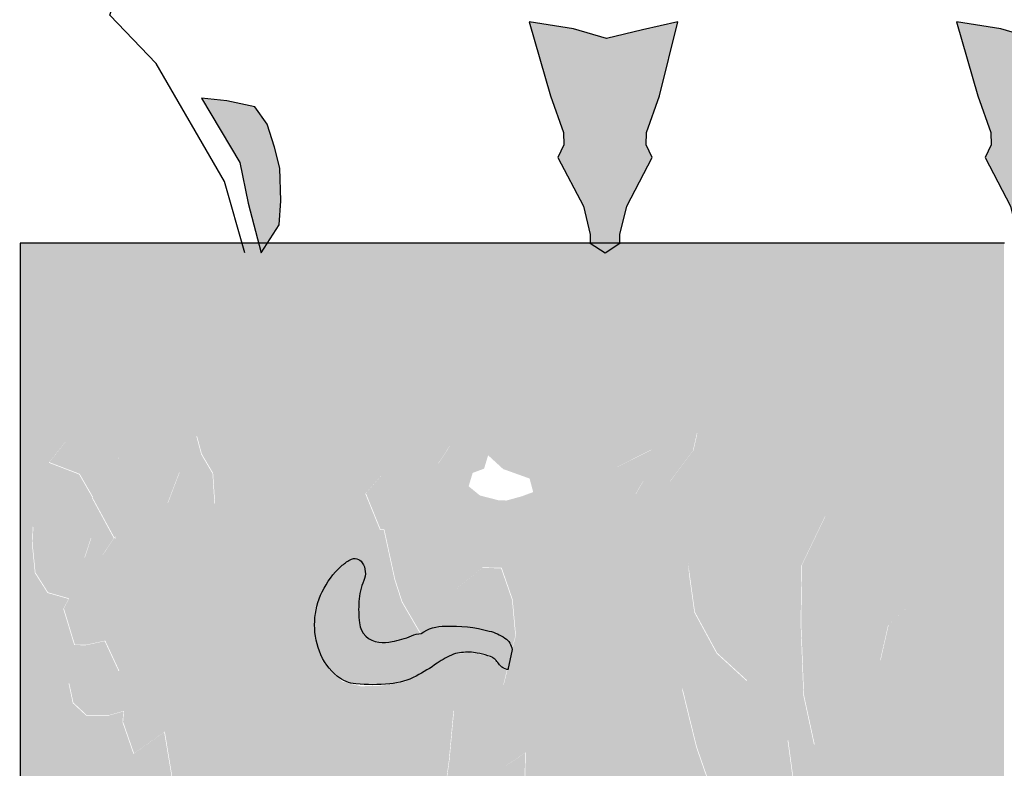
# Model space of a CAD drawing. Extents: x 0 to 182, y 0 to 263.
# Tile 2 of 249: x 20.47 to 27.04, y 125.04 to 130.04. Entities that reach past the tile are written whole.
import ezdxf

# ---------------------------------------------------------------- set-up
doc = ezdxf.new("R2010")
doc.units = 0
doc.header["$LTSCALE"] = 10
doc.layers.get('0').update_dxf_attribs({"linetype": 'CONTINUOUS'})
for name, color, linetype in [('W_013', 8, 'CONTINUOUS'), ('W_GELB', 50, 'CONTINUOUS'), ('W_ROT', 10, 'CONTINUOUS'), ('W_SCHWARZ', 1, 'CONTINUOUS')]:
    doc.layers.add(name, color=color, linetype=linetype)

# ---------------------------------------------------------------- blocks, each defined once
blk = doc.blocks.new('SZBG_COL2')
at = {"layer": 'W_013'}
h = blk.add_hatch(color=256, dxfattribs=at)
h.paths.add_polyline_path([(-0.2893667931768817, 1.04677686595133), (-0.2942155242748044, 1.053505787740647), (-0.3052596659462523, 1.055928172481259), (-0.3152541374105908, 1.056939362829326), (-0.3001415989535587, 1.031704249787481), (-0.2968404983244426, 1.015704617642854), (-0.2927636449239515, 0.999999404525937), (-0.2893924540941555, 0.9999994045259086), (-0.2847342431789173, 1.007275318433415), (-0.2840366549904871, 1.016685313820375), (-0.2843854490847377, 1.029406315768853), (-0.286478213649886, 1.037770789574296)])
h.paths.add_polyline_path([(-0.135458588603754, 1.057922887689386), (-0.1281845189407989, 1.086996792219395), (-0.1420696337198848, 1.083843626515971), (-0.1562703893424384, 1.080375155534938), (-0.169208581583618, 1.084159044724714), (-0.1865651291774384, 1.086996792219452), (-0.1781827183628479, 1.057922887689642), (-0.1730898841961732, 1.043463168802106), (-0.1730107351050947, 1.038613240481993), (-0.1753497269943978, 1.033725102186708), (-0.1653196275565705, 1.01450279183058), (-0.1625985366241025, 1.003400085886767), (-0.1626558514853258, 0.999999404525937), (-0.1509854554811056, 0.9999994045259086), (-0.1510427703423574, 1.003400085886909), (-0.1483216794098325, 1.014502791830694), (-0.1382915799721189, 1.033725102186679), (-0.1406305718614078, 1.038613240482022), (-0.1405514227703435, 1.043463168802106)])
h.paths.add_polyline_path([(0.03223605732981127, 1.057922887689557), (0.03951012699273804, 1.086996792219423), (0.02562501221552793, 1.083843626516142), (0.01142425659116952, 1.080375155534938), (-0.001513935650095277, 1.084159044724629), (-0.01887048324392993, 1.086996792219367), (-0.01048807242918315, 1.057922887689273), (-0.005395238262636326, 1.043463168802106), (-0.00531608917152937, 1.038613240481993), (-0.00765508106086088, 1.033725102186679), (0.002375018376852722, 1.014502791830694), (0.005096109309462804, 1.003400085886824), (0.005038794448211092, 0.999999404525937), (0.0167091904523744, 0.9999994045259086), (0.01665187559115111, 1.003400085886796), (0.01937296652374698, 1.014502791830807), (0.02940306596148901, 1.033725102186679), (0.02706407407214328, 1.038613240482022), (0.02714322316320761, 1.043463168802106)])
h.paths.add_polyline_path([(0.1890135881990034, 1.057922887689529), (0.1973959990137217, 1.086996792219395), (0.1800394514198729, 1.084159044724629), (0.1671012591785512, 1.080375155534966), (0.1529005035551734, 1.083843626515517), (0.1390153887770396, 1.086996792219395), (0.1462894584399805, 1.057922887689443), (0.1513822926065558, 1.043463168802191), (0.1514614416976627, 1.03861324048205), (0.1491224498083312, 1.033725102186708), (0.1591525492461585, 1.01450279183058), (0.1618736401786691, 1.003400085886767), (0.1618163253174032, 0.9999994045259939), (0.1734867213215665, 0.9999994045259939), (0.173429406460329, 1.003400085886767), (0.1761504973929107, 1.014502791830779), (0.1861805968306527, 1.033725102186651), (0.1838416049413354, 1.038613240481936), (0.1839207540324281, 1.043463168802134)])
h.paths.add_polyline_path([(0.3109724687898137, 1.031704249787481), (0.3260850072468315, 1.056939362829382), (0.3160905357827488, 1.055928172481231), (0.3050463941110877, 1.053505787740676), (0.3001976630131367, 1.046776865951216), (0.2973090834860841, 1.03777078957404), (0.2952163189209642, 1.029406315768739), (0.2948675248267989, 1.016685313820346), (0.2955651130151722, 1.007275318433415), (0.3002233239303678, 0.9999994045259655), (0.3035945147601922, 0.9999994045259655), (0.307671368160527, 1.015704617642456)])
h = blk.add_hatch(color=256, dxfattribs=at)
h.paths.add_polyline_path([(-0.1365233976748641, 0.7460912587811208), (-0.131847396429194, 0.7601047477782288), (-0.1201926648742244, 0.7404739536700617), (-0.1068448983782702, 0.7349161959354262), (-0.1023687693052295, 0.7348288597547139), (-0.09786912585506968, 0.7365001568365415), (-0.09771628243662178, 0.747075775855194), (-0.1035562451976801, 0.7560098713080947), (-0.1063124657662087, 0.7719348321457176), (-0.1122044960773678, 0.7773417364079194), (-0.1181452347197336, 0.7792254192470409), (-0.1240103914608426, 0.7863969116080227), (-0.1267145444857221, 0.8058470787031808), (-0.1264357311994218, 0.8252376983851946), (-0.1208006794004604, 0.8022027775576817), (-0.1164992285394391, 0.7897712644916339), (-0.1076275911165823, 0.7843048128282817), (-0.103127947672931, 0.7859780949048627), (-0.1013576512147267, 0.805338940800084), (-0.1056036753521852, 0.8212916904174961), (-0.1159197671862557, 0.830315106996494), (-0.121682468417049, 0.844537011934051), (-0.1242354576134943, 0.8745627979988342), (-0.1215313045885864, 0.8551126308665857), (-0.1128091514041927, 0.8390685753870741), (-0.1010284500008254, 0.8282527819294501), (-0.09794134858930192, 0.8352456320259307), (-0.1022931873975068, 0.8441479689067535), (-0.1050225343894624, 0.8618355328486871), (-0.1077014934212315, 0.8830483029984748), (-0.1134390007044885, 0.8990328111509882), (-0.1117728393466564, 0.9113412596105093), (-0.1116703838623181, 0.9183916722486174), (-0.1205185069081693, 0.9256227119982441), (-0.1221124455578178, 0.9186020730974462), (-0.1312410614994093, 0.9064424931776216), (-0.1416797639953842, 0.9066509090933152), (-0.1447399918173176, 0.9014226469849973), (-0.1491892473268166, 0.9032765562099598), (-0.143120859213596, 0.9102058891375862), (-0.1491119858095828, 0.9085643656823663), (-0.152044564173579, 0.9121491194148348), (-0.1385187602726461, 0.9189315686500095), (-0.1339452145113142, 0.925892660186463), (-0.1292406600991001, 0.9416687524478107), (-0.1472157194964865, 0.9367382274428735), (-0.1561914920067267, 0.9351542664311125), (-0.1561159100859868, 0.940444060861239), (-0.160539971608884, 0.9440566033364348), (-0.172498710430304, 0.9425341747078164), (-0.1891082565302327, 0.9287628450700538), (-0.1965404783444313, 0.9306723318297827), (-0.2085496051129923, 0.9256227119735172), (-0.2175740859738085, 0.9205155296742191), (-0.2221509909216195, 0.9135544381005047), (-0.2355508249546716, 0.9155869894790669), (-0.2446021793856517, 0.9087152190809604), (-0.2506672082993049, 0.9017819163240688), (-0.2449028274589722, 0.8875619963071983), (-0.2434130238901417, 0.887532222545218), (-0.2392173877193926, 0.8680522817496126), (-0.2363587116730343, 0.8591777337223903), (-0.2290776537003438, 0.8466886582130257), (-0.2247325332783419, 0.8532972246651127), (-0.2154006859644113, 0.8640487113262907), (-0.2048309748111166, 0.8726533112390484), (-0.1973769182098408, 0.8725024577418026), (-0.1930788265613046, 0.8600749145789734), (-0.1917872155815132, 0.845940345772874), (-0.1933174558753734, 0.8403255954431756), (-0.1949261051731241, 0.832490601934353), (-0.194939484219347, 0.8324254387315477), (-0.1951028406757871, 0.8324795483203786), (-0.1965404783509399, 0.8266430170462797), (-0.2085747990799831, 0.8198288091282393), (-0.2160842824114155, 0.8164544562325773), (-0.21785457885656, 0.797093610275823), (-0.21952241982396, 0.7847851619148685), (-0.2120901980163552, 0.7828717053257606), (-0.2076140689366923, 0.7827823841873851), (-0.2030623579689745, 0.7879808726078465), (-0.1955041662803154, 0.794880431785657), (-0.194499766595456, 0.7955658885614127), (-0.18797116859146, 0.8000213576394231), (-0.1881995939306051, 0.7841559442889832), (-0.1958081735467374, 0.7737291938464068), (-0.236091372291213, 0.753810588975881), (-0.2408600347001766, 0.753473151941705), (-0.2330247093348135, 0.6757340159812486), (-0.2317582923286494, 0.6598388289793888), (-0.2274635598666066, 0.6474093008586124), (-0.2216739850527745, 0.6349499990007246), (-0.2110538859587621, 0.6470817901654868), (-0.2063795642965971, 0.6610932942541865), (-0.1588486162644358, 0.6460337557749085), (-0.1347816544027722, 0.6596582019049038), (-0.1274250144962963, 0.6524569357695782), (-0.1187549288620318, 0.6328876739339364), (-0.1098799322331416, 0.6274192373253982), (-0.1053802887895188, 0.629092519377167), (-0.1066685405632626, 0.6432251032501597), (-0.1124581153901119, 0.6556844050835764), (-0.108007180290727, 0.6538324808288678), (-0.1005766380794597, 0.6519190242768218), (-0.0989054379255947, 0.6642274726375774), (-0.1091207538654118, 0.6803013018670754), (-0.1164018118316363, 0.6927903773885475), (-0.1251239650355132, 0.7088344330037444), (-0.1308883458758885, 0.7230563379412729), (-0.1221124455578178, 0.7105374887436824), (-0.1192823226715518, 0.699902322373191), (-0.1089443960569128, 0.6926415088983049), (-0.1015860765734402, 0.6854402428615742), (-0.09559327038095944, 0.6870837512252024), (-0.1013576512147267, 0.7013056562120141), (-0.1056809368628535, 0.7119725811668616), (-0.1084623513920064, 0.726132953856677), (-0.1247410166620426, 0.7352774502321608)])
h.paths.add_polyline_path([(-0.1955041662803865, 0.8989137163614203), (-0.1984888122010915, 0.898975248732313), (-0.2059176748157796, 0.9008867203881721), (-0.2103434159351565, 0.9045012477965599), (-0.2087780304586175, 0.9097592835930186), (-0.2042783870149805, 0.9114325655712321), (-0.2027079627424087, 0.916692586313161), (-0.1968192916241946, 0.9112836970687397), (-0.1864276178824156, 0.9075500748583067), (-0.1850133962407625, 0.9022305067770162), (-0.1895130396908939, 0.9005572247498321)], flags=16)
for points in [[(-0.2991605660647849, 0.8498585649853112), (-0.3033813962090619, 0.8675739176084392), (-0.3001179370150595, 0.8869049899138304), (-0.3097748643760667, 0.8970281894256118), (-0.3098142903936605, 0.897017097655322), (-0.3098179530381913, 0.8970733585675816), (-0.3104071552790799, 0.8976910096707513), (-0.3193073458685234, 0.9013968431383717), (-0.3236575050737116, 0.9102991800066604), (-0.3283083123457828, 0.8980502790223), (-0.337332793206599, 0.8929411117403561), (-0.3490227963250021, 0.8836868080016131), (-0.3493923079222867, 0.8843662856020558), (-0.3539675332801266, 0.8774051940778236), (-0.3583428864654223, 0.8845469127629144), (-0.3645876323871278, 0.8652753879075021), (-0.3671209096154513, 0.8604715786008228), (-0.3691880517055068, 0.8565516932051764), (-0.364915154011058, 0.8423595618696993), (-0.3604407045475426, 0.8422682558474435), (-0.3529564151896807, 0.8438819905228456), (-0.3471685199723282, 0.8314246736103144), (-0.3468332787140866, 0.8260559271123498), (-0.3464614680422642, 0.8247379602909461), (-0.345634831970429, 0.816272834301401), (-0.3459558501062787, 0.8120042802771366), (-0.3416594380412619, 0.7995767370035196), (-0.3295982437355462, 0.8081515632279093), (-0.2845463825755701, 0.8284056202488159)], [(-0.04212326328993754, 0.7741757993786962), (-0.03747077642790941, 0.7864247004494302), (-0.03565177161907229, 0.8093107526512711), (-0.03671327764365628, 0.8393067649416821), (-0.03643446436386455, 0.8586973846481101), (-0.04551101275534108, 0.8500630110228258), (-0.04869553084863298, 0.8360197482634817), (-0.05279039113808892, 0.8625520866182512), (-0.04912382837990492, 0.9100848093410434), (-0.05814998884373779, 0.9049756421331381), (-0.07025989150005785, 0.8928775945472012), (-0.07948760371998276, 0.8736676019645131), (-0.0798151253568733, 0.850749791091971), (-0.07872842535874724, 0.8225183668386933), (-0.07453614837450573, 0.8030364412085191), (-0.08494965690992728, 0.8050094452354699), (-0.08090518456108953, 0.7749519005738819), (-0.07375009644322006, 0.7536498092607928), (-0.07693461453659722, 0.7396065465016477), (-0.08174162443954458, 0.7167820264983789), (-0.08204227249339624, 0.6956288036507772), (-0.07764508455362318, 0.6902496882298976), (-0.07006001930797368, 0.6989158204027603), (-0.0684173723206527, 0.7094616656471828), (-0.06515559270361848, 0.7287927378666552), (-0.05890916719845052, 0.748062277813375), (-0.05122668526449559, 0.7637768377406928)], [(-0.2685196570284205, 0.8016350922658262), (-0.2845463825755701, 0.8284056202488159), (-0.3295982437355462, 0.8081515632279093), (-0.3254781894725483, 0.7833818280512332), (-0.315289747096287, 0.7655453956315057), (-0.3227488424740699, 0.7656942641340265), (-0.3331892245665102, 0.7659026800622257), (-0.3392576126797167, 0.758973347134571), (-0.3289935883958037, 0.7464247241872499), (-0.326136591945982, 0.7375501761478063), (-0.3127619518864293, 0.7337550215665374), (-0.302294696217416, 0.735309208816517), (-0.294862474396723, 0.7333957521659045), (-0.2964782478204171, 0.7246125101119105), (-0.2996157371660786, 0.7140964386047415), (-0.2906147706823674, 0.7174410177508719), (-0.2408600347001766, 0.753473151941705), (-0.2540314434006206, 0.7713691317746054)]]:
    blk.add_hatch(color=256, dxfattribs=at).paths.add_polyline_path(points)
at = {"layer": 'W_GELB'}
h = blk.add_hatch(color=256, dxfattribs=at)
edge = h.paths.add_edge_path()
edge.add_line((-0.0002375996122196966, 0.999782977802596), (-0.386545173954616, 0.9997829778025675))
edge.add_line((-0.386545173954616, 0.9997829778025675), (-0.3865451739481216, 0.7288653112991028))
edge.add_line((-0.38654517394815, 0.7288653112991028), (-0.2958936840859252, 0.7288653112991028))
edge.add_line((-0.2958936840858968, 0.7288653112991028), (-0.2951000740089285, 0.7331793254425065))
edge.add_line((-0.2951000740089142, 0.733179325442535), (-0.3025322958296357, 0.7350927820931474))
edge.add_line((-0.3025322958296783, 0.7350927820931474), (-0.3129995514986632, 0.7335385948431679))
edge.add_line((-0.3129995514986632, 0.7335385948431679), (-0.3263741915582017, 0.7373337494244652))
edge.add_line((-0.3263741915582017, 0.7373337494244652), (-0.3292311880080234, 0.7462082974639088))
edge.add_line((-0.329231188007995, 0.7462082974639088), (-0.3394952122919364, 0.7587569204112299))
edge.add_line((-0.3394952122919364, 0.7587569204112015), (-0.3334268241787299, 0.7656862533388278))
edge.add_line((-0.3334268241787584, 0.7656862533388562), (-0.3229864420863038, 0.765477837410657))
edge.add_line((-0.3229864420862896, 0.765477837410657), (-0.3155273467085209, 0.7653289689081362))
edge.add_line((-0.3155273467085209, 0.7653289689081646), (-0.3257157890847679, 0.7831654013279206))
edge.add_line((-0.3257157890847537, 0.7831654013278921), (-0.3298358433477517, 0.8079351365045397))
edge.add_line((-0.3298358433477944, 0.8079351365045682), (-0.3418970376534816, 0.7993603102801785))
edge.add_line((-0.3418970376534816, 0.7993603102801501), (-0.3461934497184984, 0.8117878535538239))
edge.add_line((-0.3461934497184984, 0.8117878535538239), (-0.3458724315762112, 0.8160564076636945))
edge.add_line((-0.3458724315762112, 0.8160564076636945), (-0.3516588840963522, 0.8144285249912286))
edge.add_line((-0.3516588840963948, 0.8144285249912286), (-0.3604762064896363, 0.8144285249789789))
edge.add_line((-0.3604762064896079, 0.8144285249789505), (-0.3657116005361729, 0.8193121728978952))
edge.add_line((-0.3657116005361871, 0.8193121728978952), (-0.3673647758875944, 0.827126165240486))
edge.add_line((-0.367364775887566, 0.8271261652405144), (-0.3629561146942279, 0.8264750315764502))
edge.add_line((-0.3629561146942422, 0.8264750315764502), (-0.3555164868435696, 0.8274517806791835))
edge.add_line((-0.3555164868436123, 0.8274517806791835), (-0.3477162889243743, 0.8318758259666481))
edge.add_line((-0.3477162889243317, 0.8318758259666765), (-0.3531940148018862, 0.843665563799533))
edge.add_line((-0.3531940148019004, 0.8436655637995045), (-0.3606783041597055, 0.8420518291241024))
edge.add_line((-0.3606783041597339, 0.842051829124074), (-0.3651527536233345, 0.8421431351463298))
edge.add_line((-0.3651527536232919, 0.8421431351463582), (-0.3694256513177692, 0.8563352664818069))
edge.add_line((-0.369425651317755, 0.8563352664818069), (-0.3673585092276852, 0.8602551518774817))
edge.add_line((-0.3673585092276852, 0.8602551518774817), (-0.3756311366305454, 0.8626145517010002))
edge.add_line((-0.3756311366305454, 0.8626145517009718), (-0.3805908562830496, 0.8704285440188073))
edge.add_line((-0.3805908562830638, 0.8704285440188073), (-0.3816930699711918, 0.8814983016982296))
edge.add_line((-0.3816930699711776, 0.881498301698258), (-0.381417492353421, 0.8886611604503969))
edge.add_line((-0.3814174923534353, 0.8886611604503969), (-0.3756311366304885, 0.8828006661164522))
edge.add_line((-0.3756311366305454, 0.8828006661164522), (-0.3673647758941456, 0.8775914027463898))
edge.add_line((-0.3673647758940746, 0.8775914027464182), (-0.3612128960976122, 0.8762067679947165))
edge.add_line((-0.3612128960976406, 0.8762067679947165), (-0.358580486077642, 0.8843304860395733))
edge.add_line((-0.358580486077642, 0.8843304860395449), (-0.3542051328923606, 0.8771887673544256))
edge.add_line((-0.3542051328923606, 0.8771887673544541), (-0.3496299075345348, 0.8841498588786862))
edge.add_line((-0.3496299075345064, 0.8841498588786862), (-0.3525389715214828, 0.8894992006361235))
edge.add_line((-0.3525389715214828, 0.8894992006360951), (-0.3582103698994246, 0.8999351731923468))
edge.add_line((-0.3582103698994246, 0.8999351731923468), (-0.3579963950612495, 0.9000565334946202))
edge.add_line((-0.3579963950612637, 0.9000565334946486), (-0.3632316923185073, 0.9091727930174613))
edge.add_line((-0.3632316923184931, 0.9091727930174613), (-0.3750799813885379, 0.9137309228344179))
edge.add_line((-0.3750799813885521, 0.9137309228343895), (-0.3684669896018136, 0.9221960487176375))
edge.add_line((-0.3684669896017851, 0.9221960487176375), (-0.3626806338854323, 0.9248006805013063))
edge.add_line((-0.3626806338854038, 0.9248006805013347), (-0.3557919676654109, 0.9248006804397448))
edge.add_line((-0.3557919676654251, 0.9248006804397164), (-0.3478734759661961, 0.9151099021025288))
edge.add_line((-0.3478734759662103, 0.9151099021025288), (-0.3476832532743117, 0.9158489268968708))
edge.add_line((-0.3476832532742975, 0.9158489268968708), (-0.3434120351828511, 0.9016567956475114))
edge.add_line((-0.343412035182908, 0.9016567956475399), (-0.3375703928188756, 0.8927246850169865))
edge.add_line((-0.3375703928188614, 0.8927246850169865), (-0.328545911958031, 0.8978338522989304))
edge.add_line((-0.3285459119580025, 0.8978338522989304), (-0.3238951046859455, 0.9100827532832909))
edge.add_line((-0.3238951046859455, 0.9100827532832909), (-0.3195449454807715, 0.9011804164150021))
edge.add_line((-0.3195449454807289, 0.9011804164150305), (-0.3106447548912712, 0.8974745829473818))
edge.add_line((-0.3106447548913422, 0.8974745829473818), (-0.3101002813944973, 0.8975439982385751))
edge.add_line((-0.3101002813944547, 0.8975439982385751), (-0.3108785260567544, 0.909498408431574))
edge.add_line((-0.3108785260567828, 0.909498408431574), (-0.3152871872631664, 0.9169867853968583))
edge.add_line((-0.3152871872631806, 0.9169867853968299), (-0.3172160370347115, 0.9241495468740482))
edge.add_line((-0.317216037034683, 0.9241495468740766), (-0.3106029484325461, 0.9244751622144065))
edge.add_line((-0.3106029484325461, 0.9244751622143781), (-0.3020611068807, 0.9195914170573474))
edge.add_line((-0.3020611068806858, 0.9195914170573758), (-0.2984790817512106, 0.9114519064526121))
edge.add_line((-0.2984790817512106, 0.9114519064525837), (-0.2973552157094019, 0.8991686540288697))
edge.add_line((-0.2973552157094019, 0.8991686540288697), (-0.2867306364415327, 0.9005214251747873))
edge.add_line((-0.2867306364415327, 0.9005214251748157), (-0.3003555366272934, 0.8866885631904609))
edge.add_line((-0.300355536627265, 0.8866885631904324), (-0.3036189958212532, 0.8673574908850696))
edge.add_line((-0.3036189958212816, 0.8673574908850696), (-0.2993981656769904, 0.8496421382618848))
edge.add_line((-0.2993981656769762, 0.8496421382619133), (-0.284783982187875, 0.828189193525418))
edge.add_line((-0.284783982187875, 0.828189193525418), (-0.2687572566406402, 0.8014186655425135))
edge.add_line((-0.2687572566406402, 0.8014186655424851), (-0.2542690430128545, 0.7711527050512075))
edge.add_line((-0.254269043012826, 0.7711527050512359), (-0.2410976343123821, 0.753256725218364))
edge.add_line((-0.2410976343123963, 0.7532567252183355), (-0.2363289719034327, 0.75359416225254))
edge.add_line((-0.2363289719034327, 0.75359416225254), (-0.1960457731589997, 0.7735127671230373))
edge.add_line((-0.1960457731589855, 0.7735127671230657), (-0.1884371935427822, 0.7839395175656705))
edge.add_line((-0.1884371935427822, 0.7839395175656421), (-0.1882087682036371, 0.799804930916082))
edge.add_line((-0.1882087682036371, 0.799804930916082), (-0.1947373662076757, 0.7953494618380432))
edge.add_line((-0.1947373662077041, 0.7953494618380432), (-0.1957417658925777, 0.7946640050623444))
edge.add_line((-0.1957417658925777, 0.7946640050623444), (-0.20329995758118, 0.787764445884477))
edge.add_line((-0.2032999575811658, 0.7877644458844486), (-0.2078516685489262, 0.782565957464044))
edge.add_line((-0.2078516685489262, 0.782565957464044), (-0.2123277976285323, 0.7826552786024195))
edge.add_line((-0.2123277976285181, 0.7826552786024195), (-0.2197600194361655, 0.7845687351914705))
edge.add_line((-0.2197600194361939, 0.784568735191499), (-0.2180921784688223, 0.7968771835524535))
edge.add_line((-0.2180921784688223, 0.7968771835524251), (-0.2163218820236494, 0.8162380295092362))
edge.add_line((-0.2163218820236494, 0.8162380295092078), (-0.2088123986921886, 0.8196123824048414))
edge.add_line((-0.208812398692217, 0.8196123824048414), (-0.1967780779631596, 0.8264265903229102))
edge.add_line((-0.1967780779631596, 0.8264265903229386), (-0.1953404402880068, 0.8322631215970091))
edge.add_line((-0.1953404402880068, 0.8322631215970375), (-0.1969855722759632, 0.8328080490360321))
edge.add_line((-0.196985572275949, 0.8328080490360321), (-0.198151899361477, 0.833796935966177))
edge.add_line((-0.198151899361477, 0.833796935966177), (-0.1994471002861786, 0.8354084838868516))
edge.add_line((-0.1994471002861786, 0.8354084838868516), (-0.2005259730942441, 0.836439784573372))
edge.add_line((-0.2005259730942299, 0.836439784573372), (-0.2017399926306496, 0.8372340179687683))
edge.add_line((-0.2017399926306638, 0.8372340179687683), (-0.2030522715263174, 0.8377670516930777))
edge.add_line((-0.203052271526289, 0.8377670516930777), (-0.2072263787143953, 0.8388176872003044))
edge.add_line((-0.2072263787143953, 0.8388176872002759), (-0.210138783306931, 0.839124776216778))
edge.add_line((-0.2101387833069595, 0.8391247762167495), (-0.2150768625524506, 0.8387109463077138))
edge.add_line((-0.2150768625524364, 0.8387109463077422), (-0.2165569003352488, 0.8383442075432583))
edge.add_line((-0.216556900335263, 0.8383442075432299), (-0.219111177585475, 0.8372676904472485))
edge.add_line((-0.219111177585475, 0.8372676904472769), (-0.2231585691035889, 0.8346300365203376))
edge.add_line((-0.2231585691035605, 0.8346300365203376), (-0.2277040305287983, 0.8316083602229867))
edge.add_line((-0.2277040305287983, 0.8316083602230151), (-0.2320380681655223, 0.8292622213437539))
edge.add_line((-0.2320380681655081, 0.8292622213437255), (-0.2344657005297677, 0.8281129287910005))
edge.add_line((-0.2344657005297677, 0.8281129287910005), (-0.2370212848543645, 0.8273348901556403))
edge.add_line((-0.2370212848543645, 0.8273348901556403), (-0.2453124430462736, 0.8261155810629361))
edge.add_line((-0.2453124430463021, 0.8261155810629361), (-0.2527673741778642, 0.8259503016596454))
edge.add_line((-0.2527673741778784, 0.8259503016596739), (-0.2599094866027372, 0.8277827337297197))
edge.add_ellipse((-0.2401455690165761, 0.8639793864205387), major_axis=(-1.334695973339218e-13, 0.04307815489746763), ratio=0.8461820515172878, start_angle=134.4231658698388, end_angle=147.1671000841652, ccw=False)
edge.add_ellipse((-0.2569912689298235, 0.8444683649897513), major_axis=(3.78664251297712e-14, 0.01520336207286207), ratio=0.8461820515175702, start_angle=106.8906508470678, end_angle=134.4231658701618, ccw=False)
edge.add_line((-0.2693011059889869, 0.8400510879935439), (-0.2703638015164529, 0.844187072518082))
edge.add_line((-0.2703638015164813, 0.844187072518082), (-0.2709862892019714, 0.8510966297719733))
edge.add_ellipse((-0.2560766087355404, 0.8521880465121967), major_axis=(-9.10088400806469e-15, 0.01765371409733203), ratio=0.8461820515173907, start_angle=51.9299447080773, end_angle=93.54449362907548, ccw=False)
edge.add_line((-0.2678368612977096, 0.8630737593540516), (-0.2647522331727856, 0.8677278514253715))
edge.add_line((-0.2647522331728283, 0.867727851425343), (-0.2603760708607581, 0.8730210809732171))
edge.add_line((-0.2603760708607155, 0.8730210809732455), (-0.2581314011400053, 0.8748851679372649))
edge.add_line((-0.2581314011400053, 0.8748851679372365), (-0.2566235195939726, 0.8755354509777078))
edge.add_line((-0.2566235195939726, 0.8755354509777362), (-0.2550056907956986, 0.8757275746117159))
edge.add_ellipse((-0.2546179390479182, 0.8725910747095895), major_axis=(-4.125516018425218e-15, 0.003169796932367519), ratio=0.8461820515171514, start_angle=317.5246128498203, end_angle=368.3120005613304, ccw=False)
edge.add_ellipse((-0.2569995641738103, 0.8695168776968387), major_axis=(1.287082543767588e-14, 0.007337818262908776), ratio=0.84618205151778, start_angle=284.00114463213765, end_angle=317.52461284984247, ccw=False)
edge.add_ellipse((-0.2544387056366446, 0.870271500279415), major_axis=(-1.310215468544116e-15, 0.00421878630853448), ratio=0.846182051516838, start_angle=245.1977786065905, end_angle=284.0011446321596, ccw=False)
edge.add_line((-0.2511981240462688, 0.868501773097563), (-0.2520048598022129, 0.8664386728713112))
edge.add_line((-0.2520048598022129, 0.866438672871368), (-0.252816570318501, 0.8637272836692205))
edge.add_line((-0.252816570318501, 0.863727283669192), (-0.2537959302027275, 0.856821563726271))
edge.add_line((-0.2537959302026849, 0.8568215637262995), (-0.2538542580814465, 0.8554641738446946))
edge.add_line((-0.2538542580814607, 0.8554641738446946), (-0.2536236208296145, 0.8512494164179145))
edge.add_line((-0.2536236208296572, 0.8512494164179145), (-0.2533071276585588, 0.8496658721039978))
edge.add_line((-0.2533071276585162, 0.8496658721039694), (-0.2527240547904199, 0.8480329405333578))
edge.add_line((-0.2527240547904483, 0.8480329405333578), (-0.2518481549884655, 0.8464315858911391))
edge.add_line((-0.2518481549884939, 0.8464315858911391), (-0.250875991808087, 0.8452689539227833))
edge.add_line((-0.2508759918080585, 0.8452689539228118), (-0.2498405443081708, 0.8444012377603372))
edge.add_line((-0.249840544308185, 0.8444012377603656), (-0.2486933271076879, 0.84375919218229))
edge.add_line((-0.2486933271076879, 0.8437591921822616), (-0.2466356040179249, 0.8430794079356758))
edge.add_line((-0.2466356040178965, 0.8430794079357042), (-0.2443858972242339, 0.8428048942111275))
edge.add_line((-0.2443858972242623, 0.842804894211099), (-0.2422820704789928, 0.84293777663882))
edge.add_line((-0.2422820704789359, 0.84293777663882), (-0.2395700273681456, 0.843632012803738))
edge.add_line((-0.2395700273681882, 0.843632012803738), (-0.2293152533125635, 0.8464722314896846))
edge.add_line((-0.2293152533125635, 0.8464722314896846), (-0.2365963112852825, 0.8589613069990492))
edge.add_line((-0.2365963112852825, 0.8589613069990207), (-0.2394549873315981, 0.8678358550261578))
edge.add_line((-0.2394549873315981, 0.8678358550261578), (-0.2436506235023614, 0.8873157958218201))
edge.add_line((-0.2436506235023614, 0.8873157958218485), (-0.2451404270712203, 0.8873455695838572))
edge.add_line((-0.2451404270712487, 0.8873455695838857), (-0.250904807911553, 0.9015654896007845))
edge.add_line((-0.2509048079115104, 0.9015654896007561), (-0.2448397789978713, 0.9084987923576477))
edge.add_line((-0.2448397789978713, 0.9084987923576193), (-0.2357884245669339, 0.9153705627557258))
edge.add_line((-0.2357884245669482, 0.9153705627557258), (-0.2223885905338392, 0.9133380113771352))
edge.add_line((-0.222388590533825, 0.9133380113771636), (-0.2178116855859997, 0.9202991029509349))
edge.add_line((-0.2178116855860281, 0.9202991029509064), (-0.2087872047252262, 0.9254062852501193))
edge.add_line((-0.2087872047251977, 0.9254062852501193), (-0.1967780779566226, 0.93045590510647))
edge.add_line((-0.1967780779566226, 0.93045590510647), (-0.1893458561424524, 0.9285464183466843))
edge.add_line((-0.1893458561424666, 0.9285464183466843), (-0.172736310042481, 0.9423177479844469))
edge.add_line((-0.1727363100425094, 0.9423177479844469), (-0.1607775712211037, 0.9438401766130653))
edge.add_line((-0.1607775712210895, 0.9438401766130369), (-0.1563535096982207, 0.940227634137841))
edge.add_line((-0.1563535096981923, 0.9402276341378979), (-0.1564290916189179, 0.9349378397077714))
edge.add_line((-0.1564290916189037, 0.9349378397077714), (-0.1474533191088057, 0.936521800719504))
edge.add_line((-0.1474533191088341, 0.936521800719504), (-0.129478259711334, 0.9414523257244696))
edge.add_line((-0.1294782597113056, 0.9414523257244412), (-0.1341828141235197, 0.9256762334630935))
edge.add_line((-0.1341828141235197, 0.9256762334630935), (-0.13875635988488, 0.9187151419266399))
edge.add_line((-0.1387563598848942, 0.9187151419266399), (-0.1522821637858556, 0.9119326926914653))
edge.add_line((-0.1522821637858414, 0.9119326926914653), (-0.1493495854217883, 0.9083479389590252))
edge.add_line((-0.1493495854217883, 0.9083479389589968), (-0.1433584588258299, 0.9099894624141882))
edge.add_line((-0.1433584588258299, 0.9099894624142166), (-0.1494268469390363, 0.9030601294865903))
edge.add_line((-0.1494268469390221, 0.9030601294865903), (-0.144977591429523, 0.9012062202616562))
edge.add_line((-0.144977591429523, 0.9012062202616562), (-0.1419173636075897, 0.9064344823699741))
edge.add_line((-0.1419173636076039, 0.9064344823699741), (-0.1314786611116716, 0.9062260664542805))
edge.add_line((-0.1314786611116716, 0.9062260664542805), (-0.1223500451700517, 0.9183856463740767))
edge.add_line((-0.1223500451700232, 0.9183856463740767), (-0.1207561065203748, 0.925406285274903))
edge.add_line((-0.1207561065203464, 0.925406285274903), (-0.1119079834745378, 0.9181752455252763))
edge.add_line((-0.1119079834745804, 0.9181752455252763), (-0.1120104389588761, 0.9111248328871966))
edge.add_line((-0.1120104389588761, 0.9111248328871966), (-0.1136766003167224, 0.8988163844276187))
edge.add_line((-0.113676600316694, 0.8988163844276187), (-0.1079390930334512, 0.8828318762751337))
edge.add_line((-0.1079390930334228, 0.8828318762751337), (-0.1052601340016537, 0.8616191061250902))
edge.add_line((-0.1052601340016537, 0.8616191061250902), (-0.1025307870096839, 0.8439315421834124))
edge.add_line((-0.1025307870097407, 0.8439315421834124), (-0.09817894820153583, 0.8350292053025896))
edge.add_line((-0.09817894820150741, 0.8350292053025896), (-0.1012660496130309, 0.828036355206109))
edge.add_line((-0.1012660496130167, 0.828036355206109), (-0.1130467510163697, 0.8388521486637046))
edge.add_line((-0.113046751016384, 0.8388521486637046), (-0.1217689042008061, 0.8548962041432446))
edge.add_line((-0.1217689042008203, 0.8548962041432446), (-0.124473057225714, 0.8743463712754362))
edge.add_line((-0.124473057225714, 0.8743463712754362), (-0.1219200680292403, 0.844320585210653))
edge.add_line((-0.1219200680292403, 0.844320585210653), (-0.1161573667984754, 0.8300986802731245))
edge.add_line((-0.1161573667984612, 0.8300986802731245), (-0.1058412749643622, 0.8210752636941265))
edge.add_line((-0.1058412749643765, 0.821075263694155), (-0.1015952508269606, 0.805122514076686))
edge.add_line((-0.1015952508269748, 0.8051225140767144), (-0.1033655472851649, 0.7857616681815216))
edge.add_line((-0.1033655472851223, 0.7857616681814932), (-0.1078651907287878, 0.7840883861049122))
edge.add_line((-0.1078651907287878, 0.7840883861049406), (-0.1167368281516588, 0.7895548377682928))
edge.add_line((-0.1167368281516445, 0.7895548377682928), (-0.1210382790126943, 0.8019863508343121))
edge.add_line((-0.1210382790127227, 0.8019863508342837), (-0.1266733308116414, 0.8250212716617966))
edge.add_line((-0.1266733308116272, 0.8250212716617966), (-0.1269521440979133, 0.8056306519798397))
edge.add_line((-0.126952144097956, 0.8056306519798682), (-0.1242479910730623, 0.78618048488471))
edge.add_line((-0.1242479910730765, 0.7861804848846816), (-0.1183828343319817, 0.7790089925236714))
edge.add_line((-0.1183828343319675, 0.7790089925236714), (-0.1124420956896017, 0.7771253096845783))
edge.add_line((-0.1124420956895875, 0.7771253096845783), (-0.1065500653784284, 0.771718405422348))
edge.add_line((-0.1065500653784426, 0.771718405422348), (-0.103793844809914, 0.7557934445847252))
edge.add_line((-0.1037938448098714, 0.7557934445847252), (-0.09795388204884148, 0.7468593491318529))
edge.add_line((-0.0979538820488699, 0.7468593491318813), (-0.09810672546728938, 0.7362837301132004))
edge.add_line((-0.09810672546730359, 0.7362837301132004), (-0.102606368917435, 0.7346124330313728))
edge.add_line((-0.102606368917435, 0.7346124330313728), (-0.1070824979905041, 0.7346997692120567))
edge.add_line((-0.1070824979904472, 0.7346997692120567), (-0.1204302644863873, 0.7402575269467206))
edge.add_line((-0.1204302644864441, 0.7402575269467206), (-0.1320849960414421, 0.7598883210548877))
edge.add_line((-0.1320849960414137, 0.7598883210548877), (-0.1367609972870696, 0.7458748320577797))
edge.add_line((-0.1367609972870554, 0.7458748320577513), (-0.1249786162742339, 0.7350610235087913))
edge.add_line((-0.1249786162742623, 0.7350610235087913), (-0.1139492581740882, 0.7288653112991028))
edge.add_line((-0.1139492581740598, 0.7288653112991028), (-0.0793888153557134, 0.7288653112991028))
edge.add_line((-0.07938881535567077, 0.7288653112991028), (-0.07717221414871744, 0.7393901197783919))
edge.add_line((-0.07717221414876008, 0.7393901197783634), (-0.07398769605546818, 0.7534333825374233))
edge.add_line((-0.07398769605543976, 0.7534333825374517), (-0.08114278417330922, 0.7747354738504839))
edge.add_line((-0.08114278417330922, 0.7747354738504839), (-0.08518725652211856, 0.8047930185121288))
edge.add_line((-0.08518725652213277, 0.8047930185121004), (-0.07477374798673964, 0.8028200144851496))
edge.add_line((-0.07477374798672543, 0.802820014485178), (-0.07896602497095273, 0.8223019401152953))
edge.add_line((-0.07896602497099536, 0.8223019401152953), (-0.08005272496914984, 0.8505333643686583))
edge.add_line((-0.08005272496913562, 0.8505333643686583), (-0.07972520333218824, 0.8734511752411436))
edge.add_line((-0.07972520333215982, 0.8734511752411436), (-0.07049749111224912, 0.8926611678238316))
edge.add_line((-0.07049749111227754, 0.8926611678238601), (-0.05838758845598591, 0.9047592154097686))
edge.add_line((-0.05838758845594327, 0.9047592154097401), (-0.04936142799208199, 0.9098683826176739))
edge.add_line((-0.04936142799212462, 0.9098683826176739), (-0.05302799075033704, 0.8623356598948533))
edge.add_line((-0.05302799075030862, 0.8623356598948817), (-0.04893313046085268, 0.8358033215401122))
edge.add_line((-0.04893313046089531, 0.8358033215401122), (-0.04574861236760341, 0.8498465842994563))
edge.add_line((-0.04574861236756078, 0.8498465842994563), (-0.03667206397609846, 0.858480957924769))
edge.add_line((-0.03667206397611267, 0.858480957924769), (-0.03695087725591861, 0.8390903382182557))
edge.add_line((-0.03695087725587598, 0.8390903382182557), (-0.03588937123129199, 0.8090943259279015))
edge.add_line((-0.03588937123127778, 0.80909432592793), (-0.0377083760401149, 0.7862082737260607))
edge.add_line((-0.03770837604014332, 0.7862082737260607), (-0.04236086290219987, 0.7739593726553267))
edge.add_line((-0.04236086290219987, 0.7739593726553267), (-0.05146428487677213, 0.7635604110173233))
edge.add_line((-0.05146428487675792, 0.7635604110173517), (-0.05914676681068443, 0.7478458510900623))
edge.add_line((-0.05914676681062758, 0.7478458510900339), (-0.06529950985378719, 0.7288653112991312))
edge.add_line((-0.06529950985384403, 0.7288653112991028), (-0.0002375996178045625, 0.7288653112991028))
edge.add_line((-0.0002375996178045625, 0.7288653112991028), (-0.0002375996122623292, 0.9997829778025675))
edge = h.paths.add_edge_path(flags=17)
edge.add_line((-0.1933164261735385, 0.8598584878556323), (-0.1976145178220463, 0.872286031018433))
edge.add_line((-0.1976145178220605, 0.8722860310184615), (-0.2050685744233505, 0.8724368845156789))
edge.add_line((-0.2050685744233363, 0.8724368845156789), (-0.2156382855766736, 0.8638322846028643))
edge.add_line((-0.2156382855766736, 0.8638322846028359), (-0.2249701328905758, 0.8530807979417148))
edge.add_line((-0.2249701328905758, 0.8530807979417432), (-0.2293152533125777, 0.8464722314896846))
edge.add_line((-0.2293152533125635, 0.8464722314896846), (-0.2263751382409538, 0.8484419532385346))
edge.add_line((-0.2263751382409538, 0.8484419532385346), (-0.2179841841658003, 0.8494184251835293))
edge.add_line((-0.2179841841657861, 0.8494184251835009), (-0.2127730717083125, 0.8492738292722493))
edge.add_ellipse((-0.2143311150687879, 0.798252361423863), major_axis=(1.996060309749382e-13, 0.05105468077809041), ratio=0.8461820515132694, start_angle=345.8316037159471, end_angle=357.93320697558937, ccw=False)
edge.add_line((-0.2037565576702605, 0.8477539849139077), (-0.2006697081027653, 0.8468330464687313))
edge.add_line((-0.2006697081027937, 0.8468330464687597), (-0.1958652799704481, 0.8444515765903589))
edge.add_line((-0.1958652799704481, 0.8444515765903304), (-0.1946395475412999, 0.843263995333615))
edge.add_line((-0.1946395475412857, 0.843263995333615), (-0.1940013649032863, 0.8419914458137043))
edge.add_line((-0.1940013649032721, 0.8419914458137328), (-0.1935550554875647, 0.8401091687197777))
edge.add_line((-0.1935550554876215, 0.8401091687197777), (-0.1920248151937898, 0.8457239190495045))
edge.add_line((-0.1920248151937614, 0.8457239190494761), (-0.1933164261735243, 0.8598584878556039))
at = {"layer": 'W_ROT'}
h = blk.add_hatch(color=256, dxfattribs=at)
h.paths.add_polyline_path([(-0.2982414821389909, 0.9116683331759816), (-0.3018235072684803, 0.9198078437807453), (-0.3103653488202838, 0.9246915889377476), (-0.3169784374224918, 0.9243659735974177), (-0.3150495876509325, 0.9172032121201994), (-0.3106409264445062, 0.9097148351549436), (-0.3098626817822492, 0.8977604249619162), (-0.3104071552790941, 0.8976910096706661), (-0.3098179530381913, 0.8970733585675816), (-0.3001179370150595, 0.8869049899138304), (-0.286493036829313, 0.9007378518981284), (-0.2971176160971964, 0.8993850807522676)])
h.paths.add_polyline_path([(-0.3476358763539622, 0.9153263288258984), (-0.3555543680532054, 0.9250171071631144), (-0.3624430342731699, 0.9250171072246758), (-0.3682293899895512, 0.9224124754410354), (-0.374842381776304, 0.913947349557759), (-0.3629940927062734, 0.9093892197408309), (-0.3577587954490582, 0.9002729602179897), (-0.3552236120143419, 0.9017108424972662), (-0.3506066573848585, 0.9037846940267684)])
h.paths.add_polyline_path([(-0.3431744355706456, 0.901873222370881), (-0.347445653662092, 0.9160653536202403), (-0.3506066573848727, 0.9037846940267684), (-0.3552236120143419, 0.9017108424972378), (-0.3579727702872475, 0.9001515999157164), (-0.3523013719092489, 0.889715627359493), (-0.3493923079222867, 0.8843662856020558), (-0.3490227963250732, 0.8849284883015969), (-0.3490227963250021, 0.8836868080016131), (-0.337332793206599, 0.8929411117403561)])
h.paths.add_polyline_path([(-0.3609752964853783, 0.8764231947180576), (-0.3671271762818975, 0.8778078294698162), (-0.375393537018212, 0.8830170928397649), (-0.381179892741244, 0.888877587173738), (-0.3814554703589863, 0.881714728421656), (-0.3803532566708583, 0.8706449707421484), (-0.3753935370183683, 0.8628309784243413), (-0.3671209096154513, 0.8604715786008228), (-0.3645876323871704, 0.8652753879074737)])
h.paths.add_polyline_path([(-0.3464614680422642, 0.8247379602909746), (-0.3468332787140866, 0.8260559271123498), (-0.3471685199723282, 0.8314246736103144), (-0.3474786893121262, 0.8320922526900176), (-0.3552788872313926, 0.8276682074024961), (-0.3627185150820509, 0.8266914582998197), (-0.3671271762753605, 0.8273425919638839), (-0.3654740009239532, 0.8195285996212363), (-0.3602386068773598, 0.8146449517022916), (-0.3514212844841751, 0.8146449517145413), (-0.3456348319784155, 0.8162728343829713)])
h = blk.add_hatch(color=256, dxfattribs=at)
edge = h.paths.add_edge_path()
edge.add_line((-0.1949157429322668, 0.8324746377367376), (-0.195353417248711, 0.832549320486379))
edge.add_arc((-0.1946277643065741, 0.8368019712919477), 0.004314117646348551, 221.4361466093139, 260.3165730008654, ccw=False)
edge.add_arc((0.1255255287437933, 1.096233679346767), 0.4163818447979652, 218.7423295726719, 219.0441274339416, ccw=False)
edge.add_arc((-0.204540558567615, 0.8314002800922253), 0.00679701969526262, 38.74232957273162, 74.8523272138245)
edge.add_arc((-0.2272316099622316, 0.7475808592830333), 0.09363352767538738, 74.8523272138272, 77.51234479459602)
edge.add_arc((-0.2100102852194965, 0.8253405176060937), 0.01398970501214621, 77.512344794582, 89.67769643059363)
edge.add_arc((-0.2100785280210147, 0.8132091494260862), 0.02612126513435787, 89.67769643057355, 103.7352176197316)
edge.add_arc((-0.2028276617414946, 0.8069661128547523), 0.03436040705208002, 113.0494548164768, 125.3356892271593)
edge.add_arc((-0.2653803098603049, 0.8951958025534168), 0.07379370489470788, 297.86125120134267, 305.3356892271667, ccw=False)
edge.add_arc((-0.2437180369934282, 0.8542158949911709), 0.02744063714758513, 274.9656443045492, 297.8612512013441, ccw=False)
edge.add_arc((-0.2480103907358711, 0.9004841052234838), 0.07390722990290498, 264.85497750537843, 275.1759996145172, ccw=False)
edge.add_arc((-0.2534511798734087, 0.8400575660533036), 0.01323624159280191, 230.7606170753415, 264.8549775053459, ccw=False)
edge.add_arc((-0.2470401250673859, 0.8479072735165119), 0.02337130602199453, 200.4651526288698, 230.7606170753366, ccw=False)
edge.add_arc((-0.2411146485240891, 0.8501186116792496), 0.02969596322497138, 154.1065558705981, 200.4651526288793, ccw=False)
edge.add_arc((-0.2380059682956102, 0.8486095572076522), 0.03315155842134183, 132.3273373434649, 154.1065558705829, ccw=False)
edge.add_arc((-0.2468245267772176, 0.8582917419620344), 0.02005531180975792, 120.149649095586, 132.3273373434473, ccw=False)
edge.add_arc((-0.2550970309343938, 0.872534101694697), 0.003584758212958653, 33.07981566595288, 120.14964909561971, ccw=False)
edge.add_arc((-0.2583995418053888, 0.8703828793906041), 0.007526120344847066, -22.853316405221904, 33.07981566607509, ccw=False)
edge.add_arc((-0.2280033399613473, 0.8575721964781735), 0.02545937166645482, 157.1466835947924, 176.2691867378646)
edge.add_arc((-0.2043231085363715, 0.8560280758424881), 0.04918989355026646, 176.2691867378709, 186.0704249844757)
edge.add_arc((-0.2447685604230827, 0.851726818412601), 0.008516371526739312, 186.0704249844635, 264.6644816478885)
edge.add_arc((-0.2438129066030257, 0.8619594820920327), 0.01879356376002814, 264.6644816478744, 280.4222314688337)
edge.add_arc((-0.2469522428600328, 0.8790270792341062), 0.03614747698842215, 280.4222314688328, 293.0375350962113)
edge.add_arc((-0.2281908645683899, 0.8349084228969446), 0.01179462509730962, 93.80997420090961, 113.03753509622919, ccw=False)
edge.add_arc((-0.2199486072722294, 0.8338829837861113), 0.01565741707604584, 88.49650314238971, 125.2024210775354, ccw=False)
edge.add_arc((-0.2169269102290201, 0.793073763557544), 0.05652158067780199, 74.93277338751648, 92.6475827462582, ccw=False)
edge.add_arc((-0.2077565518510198, 0.8271380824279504), 0.02124448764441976, 56.769451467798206, 74.93277338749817, ccw=False)
edge.add_arc((-0.1995823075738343, 0.8396151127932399), 0.006328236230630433, 6.558867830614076, 56.769451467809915, ccw=False)
edge.add_line((-0.1932954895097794, 0.8403379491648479), (-0.1949132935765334, 0.8324555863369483))
edge.add_line((-0.1949132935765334, 0.8324555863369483), (-0.1949157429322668, 0.8324746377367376))
at = {"layer": 'W_ROT', "flags": 128}
blk.add_lwpolyline([(-0.1949157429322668, 0.8324746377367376), (-0.195353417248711, 0.832549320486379, -0.1712943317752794), (-0.1978620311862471, 0.833946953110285, -0.001316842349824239), (-0.1992390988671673, 0.8356539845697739, 0.1588764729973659), (-0.2027644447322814, 0.837961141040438, 0.01160703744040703), (-0.2069853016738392, 0.8389992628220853, 0.05313127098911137), (-0.2099315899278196, 0.8393300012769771, 0.06141454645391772), (-0.2162806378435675, 0.8385834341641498, 0.05366022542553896), (-0.2227005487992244, 0.8349965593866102, -0.0326249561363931), (-0.2308941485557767, 0.8299561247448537, -0.1002346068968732), (-0.2413428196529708, 0.8268782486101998, -0.04506442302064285), (-0.2546381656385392, 0.8268746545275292, -0.1498719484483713), (-0.2618239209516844, 0.8298059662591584, -0.1329642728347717), (-0.2689363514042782, 0.839735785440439, -0.2050822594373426), (-0.2678293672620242, 0.863086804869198, -0.09531686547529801), (-0.2603290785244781, 0.8731188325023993, -0.05318525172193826), (-0.2568975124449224, 0.8756339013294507, -0.3993127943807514), (-0.2520933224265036, 0.8744906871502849, -0.2490181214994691), (-0.2514642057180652, 0.8674599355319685, 0.08363182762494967), (-0.2534087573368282, 0.8592288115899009, 0.04279206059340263), (-0.2532371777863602, 0.8508262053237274, 0.3570383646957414), (-0.2455604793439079, 0.8432473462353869, 0.06886470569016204), (-0.2404131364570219, 0.8434759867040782, 0.05510030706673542), (-0.2328065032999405, 0.8457624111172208, -0.0840934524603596), (-0.2289745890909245, 0.8466769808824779, -0.1615434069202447), (-0.2195377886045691, 0.8495350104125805, -0.077449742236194), (-0.2022340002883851, 0.8476522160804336, -0.07941878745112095), (-0.1961143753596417, 0.8449085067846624, -0.2226588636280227), (-0.1932954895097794, 0.8403379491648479), (-0.1949132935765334, 0.8324555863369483)], format="xyb", close=True, dxfattribs=at)
at = {"layer": 'W_SCHWARZ'}
for p, q in [((0, 0.999999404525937), (-0.3863075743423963, 0.9999994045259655)), ((-0.3863075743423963, 0.9999994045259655), (-0.3863075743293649, 0.4565300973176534))]:
    blk.add_line(p, q, dxfattribs=at)
blk.add_lwpolyline([(-0.2982390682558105, 0.9962528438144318), (-0.3062227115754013, 1.024229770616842), (-0.3330387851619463, 1.07055654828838), (-0.3512085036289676, 1.089579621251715), (-0.3435457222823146, 1.111959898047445)], dxfattribs=at)
at = {"layer": 'W_SCHWARZ', "flags": 128}
for points in [[(-0.1562703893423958, 1.080375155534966), (-0.1692085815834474, 1.084159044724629), (-0.1865651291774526, 1.086996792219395), (-0.1781827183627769, 1.057922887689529), (-0.1730898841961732, 1.043463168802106), (-0.1730107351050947, 1.038613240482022), (-0.1753497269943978, 1.033725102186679), (-0.1653196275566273, 1.014502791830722), (-0.1625985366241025, 1.003400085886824), (-0.1626558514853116, 0.9999994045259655), (-0.1568206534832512, 0.9962528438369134), (-0.1509854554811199, 0.9999994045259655), (-0.1510427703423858, 1.003400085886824), (-0.1483216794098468, 1.014502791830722), (-0.1382915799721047, 1.033725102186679), (-0.1406305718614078, 1.038613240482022), (-0.1405514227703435, 1.043463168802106), (-0.1354585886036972, 1.057922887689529), (-0.1281845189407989, 1.086996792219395), (-0.1420696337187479, 1.083843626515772)], [(0.01142425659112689, 1.080375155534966), (-0.001513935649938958, 1.084159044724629), (-0.0188704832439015, 1.086996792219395), (-0.01048807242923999, 1.057922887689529), (-0.005395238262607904, 1.043463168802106), (-0.005316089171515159, 1.038613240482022), (-0.007655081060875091, 1.033725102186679), (0.002375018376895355, 1.014502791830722), (0.005096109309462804, 1.003400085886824), (0.005038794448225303, 0.9999994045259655), (0.01087399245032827, 0.9962528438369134), (0.01670919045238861, 0.9999994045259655), (0.01665187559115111, 1.003400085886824), (0.01937296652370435, 1.014502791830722), (0.02940306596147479, 1.033725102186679), (0.02706407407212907, 1.038613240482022), (0.02714322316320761, 1.043463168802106), (0.03223605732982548, 1.057922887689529), (0.03951012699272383, 1.086996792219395), (0.02562501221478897, 1.083843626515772)], [(-0.2847342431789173, 1.007275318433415), (-0.2840366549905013, 1.01668531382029), (-0.2843854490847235, 1.029406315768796), (-0.2864782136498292, 1.037770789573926), (-0.2893667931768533, 1.046776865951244), (-0.2942155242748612, 1.053505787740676), (-0.3052596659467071, 1.055928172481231), (-0.3152541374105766, 1.056939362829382), (-0.300141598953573, 1.031704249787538), (-0.2968404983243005, 1.015704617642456), (-0.2917910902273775, 0.9962528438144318)]]:
    blk.add_lwpolyline(points, close=True, dxfattribs=at)

msp = doc.modelspace()

# ---------------------------------------------------------------- block references
at = {"xscale": 17, "yscale": 17, "zscale": 17}
msp.add_blockref('SZBG_COL2', (27.03979364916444, 111.5513495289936), dxfattribs=at)

doc.saveas('drawing.dxf')
